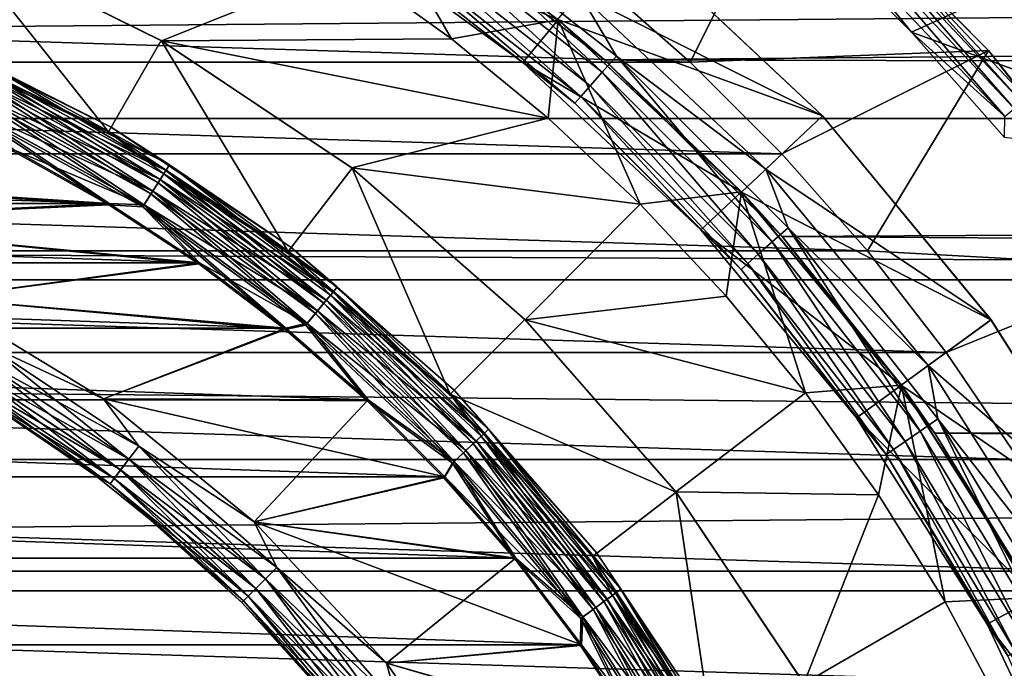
# Model space of a CAD drawing. Header units: metres. Extents: x -150 to 310, y -128 to 84.
# Tile 185 of 256: x 3.31 to 7.74, y 4.02 to 6.93. Entities that reach past the tile are written whole.
import ezdxf

# ---------------------------------------------------------------- set-up
doc = ezdxf.new("R2010")
doc.units = ezdxf.units.M
doc.layers.add('solid_26009703_SW0001', color=7, linetype='CONTINUOUS')
doc.layers.add('solid_26009703_SW0001_01', color=7, linetype='CONTINUOUS')

msp = doc.modelspace()

# ---------------------------------------------------------------- linework, layer by layer
at = {"layer": 'solid_26009703_SW0001'}
for points in [[(97.199997, 7.525727, 19.605188), (-128, 6.490467, 19.971094), (-128, 8.539556, 19.185148)], [(127.5, 7.988021, 21.568298), (-127.5, 7.988021, 21.568298), (-127.5, 5.765008, 22.265774)], [(127.5, 5.765008, 22.265774), (127.5, 7.988021, 21.568298), (-127.5, 5.765008, 22.265774)], [(6.796928, 7.672305, -39), (6.330867, 6.743416, -40), (5.895212, 7.127974, -40)], [(7.672305, 6.796928, -39), (6.330867, 6.743416, -40), (6.796928, 7.672305, -39)], [(6.796928, 7.672305, -39), (6.797007, 7.672235, -28.200001), (7.672235, 6.797008, -28.200001)], [(7.672305, 6.796928, -39), (6.796928, 7.672305, -39), (7.672235, 6.797008, -28.200001)], [(7.027299, 7.448502, -28.138376), (7.672235, 6.797008, -28.200001), (6.797007, 7.672235, -28.200001)], [(4.688485, 7.387869, -26.700001), (4.822441, 7.598951, -26.555662), (5.736816, 6.934619, -26.555662)], [(4.822441, 7.598951, -21.711325), (4.797326, 7.177982, -21.5), (5.256823, 6.849125, -21.5)], [(5.736816, 6.934619, -21.711325), (5.056356, 7.445352, -19.635853), (4.822441, 7.598951, -21.711325)], [(5.736816, 6.934619, -26.555662), (4.822441, 7.598951, -26.555662), (5.735371, 6.935026, -27)], [(5.736816, 6.934619, -21.711325), (4.822441, 7.598951, -21.711325), (5.256823, 6.849125, -21.5)], [(97.199997, 7.525727, 19.605188), (97.199997, 6.489357, 19.972187), (-128, 6.490467, 19.971094)], [(5.736816, 6.934619, -21.711325), (5.944192, 6.754749, -19.883997), (5.056356, 7.445352, -19.635853)], [(5.138982, 7.445101, -27.98637), (5.084128, 7.365631, -27.946358), (5.934888, 6.699103, -27.946358)], [(5.998921, 6.771382, -27.98637), (5.831882, 7.050589, -28), (5.138982, 7.445101, -27.98637)], [(5.998921, 6.771382, -27.98637), (5.138982, 7.445101, -27.98637), (5.934888, 6.699103, -27.946358)], [(7.027299, 7.448502, -28.138376), (7.007815, 7.42785, -28.082544), (7.822752, 6.564068, -28.082544)], [(7.844501, 6.582318, -28.138376), (7.672235, 6.797008, -28.200001), (7.027299, 7.448502, -28.138376)], [(7.844501, 6.582318, -28.138376), (7.027299, 7.448502, -28.138376), (7.822752, 6.564068, -28.082544)], [(7.007815, 7.42785, -28.082544), (6.977436, 7.39565, -28.038233), (7.788839, 6.535613, -28.038233)], [(7.822752, 6.564068, -28.082544), (7.007815, 7.42785, -28.082544), (7.788839, 6.535613, -28.038233)], [(5.57746, 6.741991, -26.700001), (5.577459, 6.741992, -27.6), (4.688484, 7.38787, -27.6)], [(4.978248, 7.212237, -27.703123), (4.688484, 7.38787, -27.6), (5.577459, 6.741992, -27.6)], [(4.688485, 7.387869, -26.700001), (5.57746, 6.741991, -26.700001), (4.688484, 7.38787, -27.6)], [(4.688485, 7.387869, -26.700001), (5.736816, 6.934619, -26.555662), (5.57746, 6.741991, -26.700001)], [(5.084128, 7.365631, -27.946358), (5.037035, 7.297406, -27.882694), (5.879915, 6.637052, -27.882694)], [(5.934888, 6.699103, -27.946358), (5.084128, 7.365631, -27.946358), (5.879915, 6.637052, -27.882694)], [(6.977436, 7.39565, -28.038233), (6.93914, 7.355059, -28.009789), (7.746091, 6.499742, -28.009789)], [(7.788839, 6.535613, -28.038233), (6.977436, 7.39565, -28.038233), (7.746091, 6.499742, -28.009789)], [(6.053515, 7.320708, -27), (6.92587, 6.502292, -27), (5.735371, 6.935026, -27)], [(5.831882, 7.050589, -28), (6.925648, 6.502026, -28), (6.054645, 7.320543, -28)], [(6.054645, 7.320543, -28), (6.92587, 6.502292, -27), (6.053515, 7.320708, -27)], [(6.054645, 7.320543, -28), (6.925648, 6.502026, -28), (6.92587, 6.502292, -27)], [(6.93914, 7.355059, -28.009789), (6.878458, 7.326606, -28), (7.326606, 6.878458, -28)], [(7.326606, 6.878458, -28), (6.878458, 7.326606, -28), (8.234687, 7.292648, -28)], [(7.746091, 6.499742, -28.009789), (6.93914, 7.355059, -28.009789), (7.326606, 6.878458, -28)], [(2.84177, 6.860626, -18.697393), (3.71295, 6.431007, -18.697393), (3.023264, 7.298621, -20)], [(3.02181, 7.299097, -21.5), (3.950992, 6.840456, -21.5), (4.797326, 7.177982, -21.5)], [(3.950042, 6.841576, -20), (3.950992, 6.840456, -21.5), (3.02181, 7.299097, -21.5)], [(3.023264, 7.298621, -20), (3.950042, 6.841576, -20), (3.02181, 7.299097, -21.5)], [(3.71295, 6.431007, -18.697393), (3.950042, 6.841576, -20), (3.023264, 7.298621, -20)], [(5.037035, 7.297406, -27.882694), (5.00092, 7.245083, -27.799728), (5.837756, 6.589464, -27.799728)], [(5.879915, 6.637052, -27.882694), (5.037035, 7.297406, -27.882694), (5.837756, 6.589464, -27.799728)], [(7.326606, 6.878458, -28), (8.234687, 7.292648, -28), (9.051463, 6.249849, -28)], [(5.00092, 7.245083, -27.799728), (4.978248, 7.212237, -27.703123), (5.81129, 6.55959, -27.703123)], [(5.837756, 6.589464, -27.799728), (5.00092, 7.245083, -27.799728), (5.81129, 6.55959, -27.703123)], [(5.81129, 6.55959, -27.703123), (4.978248, 7.212237, -27.703123), (5.577459, 6.741992, -27.6)], [(3.950992, 6.840456, -21.5), (5.256823, 6.849125, -21.5), (4.797326, 7.177982, -21.5)], [(-6.330867, 6.743416, -40), (-5.895212, 7.127974, -40), (6.330867, 6.743416, -40)], [(-5.895212, 7.127974, -40), (5.895212, 7.127974, -40), (6.330867, 6.743416, -40)], [(5.831882, 7.050589, -28), (6.670804, 6.262145, -28), (6.925648, 6.502026, -28)], [(5.998921, 6.771382, -27.98637), (6.670804, 6.262145, -28), (5.831882, 7.050589, -28)], [(5.736816, 6.934619, -21.711325), (5.256823, 6.849125, -21.5), (5.69145, 6.492233, -21.5)], [(5.57746, 6.741991, -26.700001), (5.736816, 6.934619, -26.555662), (6.560718, 6.160924, -26.555662)], [(5.736816, 6.934619, -21.711325), (5.69145, 6.492233, -21.5), (6.104781, 6.104781, -21.5)], [(5.736816, 6.934619, -26.555662), (5.735371, 6.935026, -27), (6.561789, 6.159597, -27)], [(6.92587, 6.502292, -27), (6.561789, 6.159597, -27), (5.735371, 6.935026, -27)], [(6.560718, 6.160924, -21.711325), (5.944192, 6.754749, -19.883997), (5.736816, 6.934619, -21.711325)], [(6.560718, 6.160924, -26.555662), (5.736816, 6.934619, -26.555662), (6.561789, 6.159597, -27)], [(6.560718, 6.160924, -21.711325), (5.736816, 6.934619, -21.711325), (6.104781, 6.104781, -21.5)], [(2.850993, 6.882902, -16), (2.850993, 6.882902, -15.8), (3.725, 6.451889, -15.8)], [(3.167738, 6.731786, -15.722658), (3.725, 6.451889, -15.8), (2.850993, 6.882902, -15.8)], [(3.725, 6.451889, -16), (2.850993, 6.882902, -16), (3.725, 6.451889, -15.8)], [(3.167703, 6.731712, -16.077646), (2.850993, 6.882902, -16), (3.725, 6.451889, -16)], [(7.744364, 6.405177, -28), (7.326606, 6.878458, -28), (9.051463, 6.249849, -28)], [(7.746091, 6.499742, -28.009789), (7.326606, 6.878458, -28), (7.744364, 6.405177, -28)], [(3.147708, 6.68922, -18.632425), (3.71295, 6.431007, -18.697393), (2.84177, 6.860626, -18.697393)], [(3.71295, 6.431007, -18.697393), (4.520601, 5.891351, -18.697393), (3.950042, 6.841576, -20)], [(3.950042, 6.841576, -20), (4.809212, 6.267494, -20), (3.950992, 6.840456, -21.5)], [(4.520601, 5.891351, -18.697393), (4.809212, 6.267494, -20), (3.950042, 6.841576, -20)], [(3.950992, 6.840456, -21.5), (5.69145, 6.492233, -21.5), (5.256823, 6.849125, -21.5)], [(3.950992, 6.840456, -21.5), (4.807626, 6.268372, -21.5), (5.69145, 6.492233, -21.5)], [(4.809212, 6.267494, -20), (4.807626, 6.268372, -21.5), (3.950992, 6.840456, -21.5)], [(7.672305, 6.796928, -39), (6.743416, 6.330867, -40), (6.330867, 6.743416, -40)], [(7.672305, 6.796928, -39), (7.127974, 5.895212, -40), (6.743416, 6.330867, -40)], [(8.435632, 5.822596, -39), (7.127974, 5.895212, -40), (7.672305, 6.796928, -39)], [(7.672305, 6.796928, -39), (7.672235, 6.797008, -28.200001), (8.435584, 5.822665, -28.200001)], [(7.844501, 6.582318, -28.138376), (8.435584, 5.822665, -28.200001), (7.672235, 6.797008, -28.200001)], [(8.435632, 5.822596, -39), (7.672305, 6.796928, -39), (8.435584, 5.822665, -28.200001)], [(-6.743416, 6.330867, -40), (-6.330867, 6.743416, -40), (6.743416, 6.330867, -40)], [(-6.330867, 6.743416, -40), (6.330867, 6.743416, -40), (6.743416, 6.330867, -40)], [(6.378476, 5.989787, -26.700001), (6.378475, 5.989788, -27.6), (5.577459, 6.741992, -27.6)], [(5.81129, 6.55959, -27.703123), (5.577459, 6.741992, -27.6), (6.378475, 5.989788, -27.6)], [(5.57746, 6.741991, -26.700001), (6.378476, 5.989787, -26.700001), (5.577459, 6.741992, -27.6)], [(5.57746, 6.741991, -26.700001), (6.560718, 6.160924, -26.555662), (6.378476, 5.989787, -26.700001)], [(5.998921, 6.771382, -27.98637), (5.934888, 6.699103, -27.946358), (6.699103, 5.934888, -27.946358)], [(6.560718, 6.160924, -21.711325), (6.744695, 5.958951, -20.136805), (5.944192, 6.754749, -19.883997)], [(6.771382, 5.998921, -27.98637), (6.670804, 6.262145, -28), (5.998921, 6.771382, -27.98637)], [(6.771382, 5.998921, -27.98637), (5.998921, 6.771382, -27.98637), (6.699103, 5.934888, -27.946358)], [(3.134596, 6.661355, -16.212242), (3.154926, 6.704559, -16.150068), (3.970352, 6.256274, -16.150068)], [(3.154993, 6.704701, -15.650204), (3.134691, 6.661557, -15.587979), (3.944887, 6.216147, -15.587979)], [(3.154926, 6.704559, -16.150068), (3.167703, 6.731712, -16.077646), (3.986432, 6.281612, -16.077646)], [(3.970352, 6.256274, -16.150068), (3.154926, 6.704559, -16.150068), (3.986432, 6.281612, -16.077646)], [(3.167738, 6.731786, -15.722658), (3.154993, 6.704701, -15.650204), (3.970437, 6.256407, -15.650204)], [(3.970437, 6.256407, -15.650204), (3.154993, 6.704701, -15.650204), (3.944887, 6.216147, -15.587979)], [(3.986432, 6.281612, -16.077646), (3.167703, 6.731712, -16.077646), (3.725, 6.451889, -16)], [(3.986476, 6.281681, -15.722658), (3.725, 6.451889, -15.8), (3.167738, 6.731786, -15.722658)], [(3.986476, 6.281681, -15.722658), (3.167738, 6.731786, -15.722658), (3.970437, 6.256407, -15.650204)], [(5.934888, 6.699103, -27.946358), (5.879915, 6.637052, -27.882694), (6.637052, 5.879915, -27.882694)], [(6.699103, 5.934888, -27.946358), (5.934888, 6.699103, -27.946358), (6.637052, 5.879915, -27.882694)], [(3.108102, 6.605053, -16.259926), (3.134596, 6.661355, -16.212242), (3.944768, 6.21596, -16.212242)], [(3.134691, 6.661557, -15.587979), (3.108218, 6.605299, -15.540232), (3.911572, 6.163651, -15.540232)], [(3.147708, 6.68922, -18.632425), (3.127277, 6.645802, -18.577154), (3.935557, 6.201446, -18.577154)], [(3.944768, 6.21596, -16.212242), (3.134596, 6.661355, -16.212242), (3.970352, 6.256274, -16.150068)], [(3.944887, 6.216147, -15.587979), (3.134691, 6.661557, -15.587979), (3.911572, 6.163651, -15.540232)], [(3.961269, 6.241961, -18.632425), (3.71295, 6.431007, -18.697393), (3.147708, 6.68922, -18.632425)], [(3.961269, 6.241961, -18.632425), (3.147708, 6.68922, -18.632425), (3.935557, 6.201446, -18.577154)], [(3.077253, 6.539495, -16.28986), (3.108102, 6.605053, -16.259926), (3.911426, 6.163422, -16.259926)], [(3.108218, 6.605299, -15.540232), (3.077382, 6.539769, -15.510222), (3.872766, 6.102503, -15.510222)], [(3.127277, 6.645802, -18.577154), (3.101755, 6.591564, -18.535151), (3.903439, 6.150835, -18.535151)], [(3.911426, 6.163422, -16.259926), (3.108102, 6.605053, -16.259926), (3.944768, 6.21596, -16.212242)], [(3.911572, 6.163651, -15.540232), (3.108218, 6.605299, -15.540232), (3.872766, 6.102503, -15.510222)], [(3.935557, 6.201446, -18.577154), (3.127277, 6.645802, -18.577154), (3.903439, 6.150835, -18.535151)], [(5.879915, 6.637052, -27.882694), (5.837756, 6.589464, -27.799728), (6.589464, 5.837756, -27.799728)], [(6.637052, 5.879915, -27.882694), (5.879915, 6.637052, -27.882694), (6.589464, 5.837756, -27.799728)], [(3.101755, 6.591564, -18.535151), (3.072661, 6.529738, -18.508911), (3.866826, 6.093142, -18.508911)], [(3.903439, 6.150835, -18.535151), (3.101755, 6.591564, -18.535151), (3.866826, 6.093142, -18.508911)], [(5.837756, 6.589464, -27.799728), (5.81129, 6.55959, -27.703123), (6.55959, 5.81129, -27.703123)], [(6.55959, 5.81129, -27.703123), (5.81129, 6.55959, -27.703123), (6.378475, 5.989788, -27.6)], [(6.589464, 5.837756, -27.799728), (5.837756, 6.589464, -27.799728), (6.55959, 5.81129, -27.703123)], [(3.072661, 6.529738, -18.508911), (3.286602, 6.342445, -18.5), (3.713499, 6.10263, -18.5)], [(3.866826, 6.093142, -18.508911), (3.072661, 6.529738, -18.508911), (3.713499, 6.10263, -18.5)], [(3.872604, 6.102247, -16.28986), (3.289032, 6.347963, -16.299999), (3.077253, 6.539495, -16.28986)], [(3.872604, 6.102247, -16.28986), (3.077253, 6.539495, -16.28986), (3.911426, 6.163422, -16.259926)], [(3.077382, 6.539769, -15.510222), (3.289033, 6.347962, -15.5), (3.716258, 6.107996, -15.5)], [(3.872766, 6.102503, -15.510222), (3.077382, 6.539769, -15.510222), (3.716258, 6.107996, -15.5)], [(97.199997, 4.366146, 20.5411), (-128, 4.364604, 20.541378), (-128, 6.490467, 19.971094)], [(97.199997, 5.4352, 20.284443), (97.199997, 4.366146, 20.5411), (-128, 6.490467, 19.971094)], [(97.199997, 6.489357, 19.972187), (97.199997, 5.4352, 20.284443), (-128, 6.490467, 19.971094)], [(4.807626, 6.268372, -21.5), (6.104781, 6.104781, -21.5), (5.69145, 6.492233, -21.5)], [(6.92587, 6.502292, -27), (7.684062, 5.584976, -27), (6.561789, 6.159597, -27)], [(6.670804, 6.262145, -28), (7.684464, 5.585217, -28), (6.925648, 6.502026, -28)], [(6.925648, 6.502026, -28), (7.684062, 5.584976, -27), (6.92587, 6.502292, -27)], [(6.925648, 6.502026, -28), (7.684464, 5.585217, -28), (7.684062, 5.584976, -27)], [(3.961269, 6.241961, -18.632425), (4.520601, 5.891351, -18.697393), (3.71295, 6.431007, -18.697393)], [(3.725, 6.451889, -16), (3.725, 6.451889, -15.8), (4.535273, 5.910482, -15.8)], [(3.986476, 6.281681, -15.722658), (4.535273, 5.910482, -15.8), (3.725, 6.451889, -15.8)], [(4.535273, 5.910482, -16), (3.725, 6.451889, -16), (4.535273, 5.910482, -15.8)], [(3.986432, 6.281612, -16.077646), (3.725, 6.451889, -16), (4.535273, 5.910482, -16)], [(3.716258, 6.107996, -15.5), (-3.289079, 6.347939, -15.5), (-3.716302, 6.107968, -15.5)], [(3.716258, 6.107996, -15.5), (3.289033, 6.347962, -15.5), (-3.289079, 6.347939, -15.5)], [(1.301031, 6.265936, -18.5), (3.713499, 6.10263, -18.5), (3.286602, 6.342445, -18.5)], [(1.301037, 6.265934, -16.299999), (3.289032, 6.347963, -16.299999), (3.716258, 6.107996, -16.299999)], [(3.872604, 6.102247, -16.28986), (3.716258, 6.107996, -16.299999), (3.289032, 6.347963, -16.299999)], [(-7.127974, 5.895212, -40), (-6.743416, 6.330867, -40), (7.127974, 5.895212, -40)], [(-6.743416, 6.330867, -40), (6.743416, 6.330867, -40), (7.127974, 5.895212, -40)], [(1.301031, 6.265936, -18.5), (2.144195, 6.030073, -18.5), (3.713499, 6.10263, -18.5)], [(2.144199, 6.030072, -16.299999), (1.301037, 6.265934, -16.299999), (3.716258, 6.107996, -16.299999)], [(3.944768, 6.21596, -16.212242), (3.970352, 6.256274, -16.150068), (4.723164, 5.709325, -16.150068)], [(3.970437, 6.256407, -15.650204), (3.944887, 6.216147, -15.587979), (4.69287, 5.672706, -15.587979)], [(3.970352, 6.256274, -16.150068), (3.986432, 6.281612, -16.077646), (4.742293, 5.732447, -16.077646)], [(4.723164, 5.709325, -16.150068), (3.970352, 6.256274, -16.150068), (4.742293, 5.732447, -16.077646)], [(3.986476, 6.281681, -15.722658), (3.970437, 6.256407, -15.650204), (4.723264, 5.709445, -15.650204)], [(4.723264, 5.709445, -15.650204), (3.970437, 6.256407, -15.650204), (4.69287, 5.672706, -15.587979)], [(4.742293, 5.732447, -16.077646), (3.986432, 6.281612, -16.077646), (4.535273, 5.910482, -16)], [(4.742344, 5.73251, -15.722658), (4.535273, 5.910482, -15.8), (3.986476, 6.281681, -15.722658)], [(4.742344, 5.73251, -15.722658), (3.986476, 6.281681, -15.722658), (4.723264, 5.709445, -15.650204)], [(4.520601, 5.891351, -18.697393), (5.250903, 5.250892, -18.697393), (4.809212, 6.267494, -20)], [(4.807626, 6.268372, -21.5), (5.587072, 5.584726, -21.5), (6.104781, 6.104781, -21.5)], [(5.58608, 5.586207, -20), (5.587072, 5.584726, -21.5), (4.807626, 6.268372, -21.5)], [(4.809212, 6.267494, -20), (5.58608, 5.586207, -20), (4.807626, 6.268372, -21.5)], [(5.250903, 5.250892, -18.697393), (5.58608, 5.586207, -20), (4.809212, 6.267494, -20)], [(6.670804, 6.262145, -28), (7.401657, 5.379026, -28), (7.684464, 5.585217, -28)], [(6.771382, 5.998921, -27.98637), (7.401657, 5.379026, -28), (6.670804, 6.262145, -28)], [(3.911426, 6.163422, -16.259926), (3.944768, 6.21596, -16.212242), (4.692729, 5.672534, -16.212242)], [(3.944887, 6.216147, -15.587979), (3.911572, 6.163651, -15.540232), (4.653238, 5.624799, -15.540232)], [(3.961269, 6.241961, -18.632425), (3.935557, 6.201446, -18.577154), (4.681771, 5.659289, -18.577154)], [(4.692729, 5.672534, -16.212242), (3.944768, 6.21596, -16.212242), (4.723164, 5.709325, -16.150068)], [(4.69287, 5.672706, -15.587979), (3.944887, 6.216147, -15.587979), (4.653238, 5.624799, -15.540232)], [(4.712358, 5.696263, -18.632425), (4.520601, 5.891351, -18.697393), (3.961269, 6.241961, -18.632425)], [(4.712358, 5.696263, -18.632425), (3.961269, 6.241961, -18.632425), (4.681771, 5.659289, -18.577154)], [(3.872604, 6.102247, -16.28986), (3.911426, 6.163422, -16.259926), (4.653065, 5.624589, -16.259926)], [(3.911572, 6.163651, -15.540232), (3.872766, 6.102503, -15.510222), (4.607075, 5.568997, -15.510222)], [(3.935557, 6.201446, -18.577154), (3.903439, 6.150835, -18.535151), (4.643563, 5.613103, -18.535151)], [(4.653065, 5.624589, -16.259926), (3.911426, 6.163422, -16.259926), (4.692729, 5.672534, -16.212242)], [(4.653238, 5.624799, -15.540232), (3.911572, 6.163651, -15.540232), (4.607075, 5.568997, -15.510222)], [(4.681771, 5.659289, -18.577154), (3.935557, 6.201446, -18.577154), (4.643563, 5.613103, -18.535151)], [(6.560718, 6.160924, -21.711325), (6.104781, 6.104781, -21.5), (6.492233, 5.69145, -21.5)], [(6.378476, 5.989787, -26.700001), (6.560718, 6.160924, -26.555662), (7.281153, 5.290067, -26.555662)], [(6.560718, 6.160924, -21.711325), (6.492233, 5.69145, -21.5), (6.849125, 5.256823, -21.5)], [(7.281153, 5.290067, -21.711325), (6.744695, 5.958951, -20.136805), (6.560718, 6.160924, -21.711325)], [(6.560718, 6.160924, -26.555662), (6.561789, 6.159597, -27), (7.280019, 5.290506, -27)], [(7.281153, 5.290067, -26.555662), (6.560718, 6.160924, -26.555662), (7.280019, 5.290506, -27)], [(7.281153, 5.290067, -21.711325), (6.560718, 6.160924, -21.711325), (6.849125, 5.256823, -21.5)], [(7.684062, 5.584976, -27), (7.280019, 5.290506, -27), (6.561789, 6.159597, -27)], [(3.903439, 6.150835, -18.535151), (3.866826, 6.093142, -18.508911), (4.600008, 5.560454, -18.508911)], [(4.643563, 5.613103, -18.535151), (3.903439, 6.150835, -18.535151), (4.600008, 5.560454, -18.508911)], [(4.122779, 5.841658, -15.5), (-3.716302, 6.107968, -15.5), (-4.122821, 5.841629, -15.5)], [(4.122779, 5.841658, -15.5), (3.716258, 6.107996, -15.5), (-3.716302, 6.107968, -15.5)], [(2.144195, 6.030073, -18.5), (4.119703, 5.836463, -18.5), (3.713499, 6.10263, -18.5)], [(2.144199, 6.030072, -16.299999), (3.716258, 6.107996, -16.299999), (4.122778, 5.841659, -16.299999)], [(3.866826, 6.093142, -18.508911), (3.713499, 6.10263, -18.5), (4.119703, 5.836463, -18.5)], [(3.872604, 6.102247, -16.28986), (4.122778, 5.841659, -16.299999), (3.716258, 6.107996, -16.299999)], [(3.872766, 6.102503, -15.510222), (3.716258, 6.107996, -15.5), (4.122779, 5.841658, -15.5)], [(3.866826, 6.093142, -18.508911), (4.119703, 5.836463, -18.5), (4.507681, 5.541753, -18.5)], [(4.600008, 5.560454, -18.508911), (3.866826, 6.093142, -18.508911), (4.507681, 5.541753, -18.5)], [(4.606881, 5.568763, -16.28986), (4.122778, 5.841659, -16.299999), (3.872604, 6.102247, -16.28986)], [(4.606881, 5.568763, -16.28986), (3.872604, 6.102247, -16.28986), (4.653065, 5.624589, -16.259926)], [(3.872766, 6.102503, -15.510222), (4.122779, 5.841658, -15.5), (4.511063, 5.546758, -15.5)], [(4.607075, 5.568997, -15.510222), (3.872766, 6.102503, -15.510222), (4.511063, 5.546758, -15.5)], [(5.587072, 5.584726, -21.5), (6.492233, 5.69145, -21.5), (6.104781, 6.104781, -21.5)], [(2.144195, 6.030073, -18.5), (2.944144, 5.682033, -18.5), (4.119703, 5.836463, -18.5)], [(2.944147, 5.682031, -16.299999), (2.144199, 6.030072, -16.299999), (4.122778, 5.841659, -16.299999)], [(7.078899, 5.143121, -26.700001), (7.078898, 5.143122, -27.6), (6.378475, 5.989788, -27.6)], [(6.55959, 5.81129, -27.703123), (6.378475, 5.989788, -27.6), (7.078898, 5.143122, -27.6)], [(6.378476, 5.989787, -26.700001), (7.078899, 5.143121, -26.700001), (6.378475, 5.989788, -27.6)], [(6.378476, 5.989787, -26.700001), (7.281153, 5.290067, -26.555662), (7.078899, 5.143121, -26.700001)], [(6.771382, 5.998921, -27.98637), (6.699103, 5.934888, -27.946358), (7.365631, 5.084128, -27.946358)], [(7.445101, 5.138982, -27.98637), (7.401657, 5.379026, -28), (6.771382, 5.998921, -27.98637)], [(7.445101, 5.138982, -27.98637), (6.771382, 5.998921, -27.98637), (7.365631, 5.084128, -27.946358)], [(7.281153, 5.290067, -21.711325), (7.431311, 5.074435, -20.377686), (6.744695, 5.958951, -20.136805)], [(-7.482312, 5.43816, -40), (-7.127974, 5.895212, -40), (7.482312, 5.43816, -40)], [(-7.127974, 5.895212, -40), (7.127974, 5.895212, -40), (7.482312, 5.43816, -40)], [(4.535273, 5.910482, -16), (4.535273, 5.910482, -15.8), (5.267945, 5.267946, -15.8)], [(4.742344, 5.73251, -15.722658), (5.267945, 5.267946, -15.8), (4.535273, 5.910482, -15.8)], [(5.267945, 5.267946, -16), (4.535273, 5.910482, -16), (5.267945, 5.267946, -15.8)], [(4.742293, 5.732447, -16.077646), (4.535273, 5.910482, -16), (5.267945, 5.267946, -16)], [(6.699103, 5.934888, -27.946358), (6.637052, 5.879915, -27.882694), (7.297406, 5.037035, -27.882694)], [(7.365631, 5.084128, -27.946358), (6.699103, 5.934888, -27.946358), (7.297406, 5.037035, -27.882694)], [(8.435632, 5.822596, -39), (7.482312, 5.43816, -40), (7.127974, 5.895212, -40)], [(4.712358, 5.696263, -18.632425), (5.250903, 5.250892, -18.697393), (4.520601, 5.891351, -18.697393)], [(6.637052, 5.879915, -27.882694), (6.589464, 5.837756, -27.799728), (7.245083, 5.00092, -27.799728)], [(7.297406, 5.037035, -27.882694), (6.637052, 5.879915, -27.882694), (7.245083, 5.00092, -27.799728)], [(4.511063, 5.546758, -15.5), (-4.122821, 5.841629, -15.5), (-4.511104, 5.546726, -15.5)], [(4.511063, 5.546758, -15.5), (4.122779, 5.841658, -15.5), (-4.122821, 5.841629, -15.5)], [(2.944144, 5.682033, -18.5), (4.507681, 5.541753, -18.5), (4.119703, 5.836463, -18.5)], [(2.944147, 5.682031, -16.299999), (4.122778, 5.841659, -16.299999), (4.511063, 5.546758, -16.299999)], [(4.606881, 5.568763, -16.28986), (4.511063, 5.546758, -16.299999), (4.122778, 5.841659, -16.299999)], [(6.589464, 5.837756, -27.799728), (6.55959, 5.81129, -27.703123), (7.212237, 4.978248, -27.703123)], [(7.212237, 4.978248, -27.703123), (6.55959, 5.81129, -27.703123), (7.078898, 5.143122, -27.6)], [(7.245083, 5.00092, -27.799728), (6.589464, 5.837756, -27.799728), (7.212237, 4.978248, -27.703123)], [(8.435632, 5.822596, -39), (7.809503, 4.956254, -40), (7.482312, 5.43816, -40)], [(127.5, 5.765008, 22.265774), (-127.5, 5.765008, 22.265774), (-127.5, 3.482839, 22.734772)], [(127.5, 3.482839, 22.734772), (127.5, 5.765008, 22.265774), (-127.5, 3.482839, 22.734772)], [(4.723164, 5.709325, -16.150068), (4.742293, 5.732447, -16.077646), (5.423365, 5.092878, -16.077646)], [(4.742344, 5.73251, -15.722658), (4.723264, 5.709445, -15.650204), (5.401603, 5.072443, -15.650204)], [(5.423365, 5.092878, -16.077646), (4.742293, 5.732447, -16.077646), (5.267945, 5.267946, -16)], [(5.423424, 5.092934, -15.722658), (5.267945, 5.267946, -15.8), (4.742344, 5.73251, -15.722658)], [(5.423424, 5.092934, -15.722658), (4.742344, 5.73251, -15.722658), (5.401603, 5.072443, -15.650204)], [(2.944144, 5.682033, -18.5), (3.690444, 5.228808, -18.5), (4.507681, 5.541753, -18.5)], [(3.161177, 5.475319, -18.489779), (3.690444, 5.228808, -18.5), (2.944144, 5.682033, -18.5)], [(3.690446, 5.228807, -16.299999), (2.944147, 5.682031, -16.299999), (4.511063, 5.546758, -16.299999)], [(3.161329, 5.475582, -16.310141), (2.944147, 5.682031, -16.299999), (3.690446, 5.228807, -16.299999)], [(4.653065, 5.624589, -16.259926), (4.692729, 5.672534, -16.212242), (5.366683, 5.03965, -16.212242)], [(4.69287, 5.672706, -15.587979), (4.653238, 5.624799, -15.540232), (5.32152, 4.997241, -15.540232)], [(4.712358, 5.696263, -18.632425), (4.681771, 5.659289, -18.577154), (5.354151, 5.027883, -18.577154)], [(4.692729, 5.672534, -16.212242), (4.723164, 5.709325, -16.150068), (5.401489, 5.072335, -16.150068)], [(5.366683, 5.03965, -16.212242), (4.692729, 5.672534, -16.212242), (5.401489, 5.072335, -16.150068)], [(4.723264, 5.709445, -15.650204), (4.69287, 5.672706, -15.587979), (5.366844, 5.039802, -15.587979)], [(5.366844, 5.039802, -15.587979), (4.69287, 5.672706, -15.587979), (5.32152, 4.997241, -15.540232)], [(5.389132, 5.060731, -18.632425), (5.250903, 5.250892, -18.697393), (4.712358, 5.696263, -18.632425)], [(5.389132, 5.060731, -18.632425), (4.712358, 5.696263, -18.632425), (5.354151, 5.027883, -18.577154)], [(5.401489, 5.072335, -16.150068), (4.723164, 5.709325, -16.150068), (5.423365, 5.092878, -16.077646)], [(5.401603, 5.072443, -15.650204), (4.723264, 5.709445, -15.650204), (5.366844, 5.039802, -15.587979)], [(5.587072, 5.584726, -21.5), (6.849125, 5.256823, -21.5), (6.492233, 5.69145, -21.5)], [(4.681771, 5.659289, -18.577154), (4.643563, 5.613103, -18.535151), (5.310455, 4.986849, -18.535151)], [(5.354151, 5.027883, -18.577154), (4.681771, 5.659289, -18.577154), (5.310455, 4.986849, -18.535151)], [(4.643563, 5.613103, -18.535151), (4.600008, 5.560454, -18.508911), (5.260645, 4.940074, -18.508911)], [(4.606881, 5.568763, -16.28986), (4.653065, 5.624589, -16.259926), (5.321322, 4.997054, -16.259926)], [(4.653238, 5.624799, -15.540232), (4.607075, 5.568997, -15.510222), (5.268727, 4.947664, -15.510222)], [(5.310455, 4.986849, -18.535151), (4.643563, 5.613103, -18.535151), (5.260645, 4.940074, -18.508911)], [(5.321322, 4.997054, -16.259926), (4.653065, 5.624589, -16.259926), (5.366683, 5.03965, -16.212242)], [(5.32152, 4.997241, -15.540232), (4.653238, 5.624799, -15.540232), (5.268727, 4.947664, -15.510222)], [(5.250903, 5.250892, -18.697393), (6.267459, 4.809257, -20), (5.58608, 5.586207, -20)], [(5.58608, 5.586207, -20), (6.267459, 4.809257, -20), (5.587072, 5.584726, -21.5)], [(5.587072, 5.584726, -21.5), (6.266131, 4.810263, -21.5), (6.849125, 5.256823, -21.5)], [(6.267459, 4.809257, -20), (6.266131, 4.810263, -21.5), (5.587072, 5.584726, -21.5)], [(7.684062, 5.584976, -27), (8.325209, 4.57599, -27), (7.280019, 5.290506, -27)], [(7.401657, 5.379026, -28), (8.325471, 4.575025, -28), (7.684464, 5.585217, -28)], [(7.684464, 5.585217, -28), (8.325209, 4.57599, -27), (7.684062, 5.584976, -27)], [(7.684464, 5.585217, -28), (8.325471, 4.575025, -28), (8.325209, 4.57599, -27)], [(4.880622, 5.224428, -15.5), (-4.511104, 5.546726, -15.5), (-4.880661, 5.224392, -15.5)], [(4.880622, 5.224428, -15.5), (4.511063, 5.546758, -15.5), (-4.511104, 5.546726, -15.5)], [(3.690444, 5.228808, -18.5), (4.876943, 5.21963, -18.5), (4.507681, 5.541753, -18.5)], [(3.690446, 5.228807, -16.299999), (4.511063, 5.546758, -16.299999), (4.880623, 5.224427, -16.299999)], [(4.600008, 5.560454, -18.508911), (4.507681, 5.541753, -18.5), (4.876943, 5.21963, -18.5)], [(4.607075, 5.568997, -15.510222), (4.511063, 5.546758, -15.5), (4.880622, 5.224428, -15.5)], [(4.606881, 5.568763, -16.28986), (4.880623, 5.224427, -16.299999), (4.511063, 5.546758, -16.299999)], [(5.260645, 4.940074, -18.508911), (4.600008, 5.560454, -18.508911), (4.876943, 5.21963, -18.5)], [(5.268506, 4.947456, -16.28986), (4.880623, 5.224427, -16.299999), (4.606881, 5.568763, -16.28986)], [(5.268506, 4.947456, -16.28986), (4.606881, 5.568763, -16.28986), (5.321322, 4.997054, -16.259926)], [(5.268727, 4.947664, -15.510222), (4.607075, 5.568997, -15.510222), (4.880622, 5.224428, -15.5)], [(3.161177, 5.475319, -18.489779), (3.124966, 5.4126, -18.459768), (3.804718, 4.958405, -18.459768)], [(3.125102, 5.412836, -16.340075), (3.161329, 5.475582, -16.310141), (3.84899, 5.016102, -16.310141)], [(3.848805, 5.015861, -18.489779), (3.690444, 5.228808, -18.5), (3.161177, 5.475319, -18.489779)], [(3.848805, 5.015861, -18.489779), (3.161177, 5.475319, -18.489779), (3.804718, 4.958405, -18.459768)], [(3.84899, 5.016102, -16.310141), (3.161329, 5.475582, -16.310141), (3.690446, 5.228807, -16.299999)], [(-7.809503, 4.956254, -40), (-7.482312, 5.43816, -40), (7.809503, 4.956254, -40)], [(-7.482312, 5.43816, -40), (7.482312, 5.43816, -40), (7.809503, 4.956254, -40)], [(3.124966, 5.4126, -18.459768), (3.093879, 5.358755, -18.412022), (3.766868, 4.909078, -18.412022)], [(3.09399, 5.358947, -16.387756), (3.125102, 5.412836, -16.340075), (3.804883, 4.95862, -16.340075)], [(3.804718, 4.958405, -18.459768), (3.124966, 5.4126, -18.459768), (3.766868, 4.909078, -18.412022)], [(3.804883, 4.95862, -16.340075), (3.125102, 5.412836, -16.340075), (3.84899, 5.016102, -16.310141)], [(7.401657, 5.379026, -28), (8.019025, 4.405958, -28), (8.325471, 4.575025, -28)], [(7.445101, 5.138982, -27.98637), (8.019025, 4.405958, -28), (7.401657, 5.379026, -28)], [(3.070037, 5.317461, -18.349796), (3.055071, 5.291537, -18.277342), (3.719618, 4.847501, -18.277342)], [(3.055111, 5.291608, -16.522354), (3.070116, 5.317596, -16.449932), (3.737936, 4.871373, -16.449932)], [(3.093879, 5.358755, -18.412022), (3.070037, 5.317461, -18.349796), (3.737841, 4.871249, -18.349796)], [(3.737841, 4.871249, -18.349796), (3.070037, 5.317461, -18.349796), (3.719618, 4.847501, -18.277342)], [(3.070116, 5.317596, -16.449932), (3.09399, 5.358947, -16.387756), (3.767003, 4.909254, -16.387756)], [(3.737936, 4.871373, -16.449932), (3.070116, 5.317596, -16.449932), (3.767003, 4.909254, -16.387756)], [(3.766868, 4.909078, -18.412022), (3.093879, 5.358755, -18.412022), (3.737841, 4.871249, -18.349796)], [(3.767003, 4.909254, -16.387756), (3.09399, 5.358947, -16.387756), (3.804883, 4.95862, -16.340075)], [(3.055071, 5.291537, -18.277342), (3.297909, 5.131647, -18.200001), (3.655594, 4.883302, -18.200001)], [(3.719618, 4.847501, -18.277342), (3.055071, 5.291537, -18.277342), (3.655594, 4.883302, -18.200001)], [(3.719668, 4.847565, -16.522354), (3.297909, 5.131647, -16.6), (3.055111, 5.291608, -16.522354)], [(3.719668, 4.847565, -16.522354), (3.055111, 5.291608, -16.522354), (3.737936, 4.871373, -16.449932)], [(7.281153, 5.290067, -21.711325), (6.849125, 5.256823, -21.5), (7.177982, 4.797326, -21.5)], [(7.078899, 5.143121, -26.700001), (7.281153, 5.290067, -26.555662), (7.88676, 4.335783, -26.555662)], [(7.281153, 5.290067, -21.711325), (7.177982, 4.797326, -21.5), (7.477497, 4.315738, -21.5)], [(7.281153, 5.290067, -26.555662), (7.280019, 5.290506, -27), (7.887336, 4.334607, -27)], [(8.325209, 4.57599, -27), (7.887336, 4.334607, -27), (7.280019, 5.290506, -27)], [(7.88676, 4.335783, -21.711325), (7.431311, 5.074435, -20.377686), (7.281153, 5.290067, -21.711325)], [(7.88676, 4.335783, -26.555662), (7.281153, 5.290067, -26.555662), (7.887336, 4.334607, -27)], [(7.88676, 4.335783, -21.711325), (7.281153, 5.290067, -21.711325), (7.477497, 4.315738, -21.5)], [(3.690444, 5.228808, -18.5), (4.368798, 4.67629, -18.5), (4.876943, 5.21963, -18.5)], [(3.848805, 5.015861, -18.489779), (4.368798, 4.67629, -18.5), (3.690444, 5.228808, -18.5)], [(3.690446, 5.228807, -16.299999), (4.880623, 5.224427, -16.299999), (5.226379, 4.879164, -16.299999)], [(4.368799, 4.676289, -16.299999), (3.690446, 5.228807, -16.299999), (5.226379, 4.879164, -16.299999)], [(3.84899, 5.016102, -16.310141), (3.690446, 5.228807, -16.299999), (4.368799, 4.676289, -16.299999)], [(5.250903, 5.250892, -18.697393), (5.89136, 4.520588, -18.697393), (6.267459, 4.809257, -20)], [(5.389132, 5.060731, -18.632425), (5.89136, 4.520588, -18.697393), (5.250903, 5.250892, -18.697393)], [(5.267945, 5.267946, -16), (5.267945, 5.267946, -15.8), (5.910482, 4.535273, -15.8)], [(5.423424, 5.092934, -15.722658), (5.910482, 4.535273, -15.8), (5.267945, 5.267946, -15.8)], [(5.910482, 4.535273, -16), (5.267945, 5.267946, -16), (5.910482, 4.535273, -15.8)], [(5.423365, 5.092878, -16.077646), (5.267945, 5.267946, -16), (5.910482, 4.535273, -16)], [(6.266131, 4.810263, -21.5), (7.177982, 4.797326, -21.5), (6.849125, 5.256823, -21.5)], [(5.226379, 4.879165, -15.5), (-4.880661, 5.224392, -15.5), (-5.226414, 4.879127, -15.5)], [(5.226379, 4.879165, -15.5), (4.880622, 5.224428, -15.5), (-4.880661, 5.224392, -15.5)], [(4.368798, 4.67629, -18.5), (5.222415, 4.874592, -18.5), (4.876943, 5.21963, -18.5)], [(5.260645, 4.940074, -18.508911), (4.876943, 5.21963, -18.5), (5.222415, 4.874592, -18.5)], [(5.268727, 4.947664, -15.510222), (4.880622, 5.224428, -15.5), (5.226379, 4.879165, -15.5)], [(5.268506, 4.947456, -16.28986), (5.226379, 4.879164, -16.299999), (4.880623, 5.224427, -16.299999)], [(7.667684, 4.215344, -26.700001), (7.667683, 4.215346, -27.6), (7.078898, 5.143122, -27.6)], [(7.212237, 4.978248, -27.703123), (7.078898, 5.143122, -27.6), (7.667683, 4.215346, -27.6)], [(7.078899, 5.143121, -26.700001), (7.667684, 4.215344, -26.700001), (7.078898, 5.143122, -27.6)], [(7.078899, 5.143121, -26.700001), (7.88676, 4.335783, -26.555662), (7.667684, 4.215344, -26.700001)], [(3.655594, 4.883302, -16.6), (3.655594, 4.883302, -18.200001), (3.297909, 5.131647, -18.200001)], [(3.297909, 5.131647, -16.6), (3.655594, 4.883302, -16.6), (3.297909, 5.131647, -18.200001)], [(3.719668, 4.847565, -16.522354), (3.655594, 4.883302, -16.6), (3.297909, 5.131647, -16.6)], [(7.445101, 5.138982, -27.98637), (7.365631, 5.084128, -27.946358), (7.924751, 4.15923, -27.946358)], [(8.010254, 4.204105, -27.98637), (8.019025, 4.405958, -28), (7.445101, 5.138982, -27.98637)], [(8.010254, 4.204105, -27.98637), (7.445101, 5.138982, -27.98637), (7.924751, 4.15923, -27.946358)], [(5.389132, 5.060731, -18.632425), (5.354151, 5.027883, -18.577154), (5.942093, 4.317183, -18.577154)], [(5.366683, 5.03965, -16.212242), (5.401489, 5.072335, -16.150068), (5.994628, 4.355352, -16.150068)], [(5.401603, 5.072443, -15.650204), (5.366844, 5.039802, -15.587979), (5.95618, 4.327418, -15.587979)], [(5.980914, 4.345388, -18.632425), (5.89136, 4.520588, -18.697393), (5.389132, 5.060731, -18.632425)], [(5.980914, 4.345388, -18.632425), (5.389132, 5.060731, -18.632425), (5.942093, 4.317183, -18.577154)], [(5.401489, 5.072335, -16.150068), (5.423365, 5.092878, -16.077646), (6.018907, 4.372992, -16.077646)], [(5.994628, 4.355352, -16.150068), (5.401489, 5.072335, -16.150068), (6.018907, 4.372992, -16.077646)], [(5.423424, 5.092934, -15.722658), (5.401603, 5.072443, -15.650204), (5.994756, 4.355445, -15.650204)], [(5.994756, 4.355445, -15.650204), (5.401603, 5.072443, -15.650204), (5.95618, 4.327418, -15.587979)], [(6.018907, 4.372992, -16.077646), (5.423365, 5.092878, -16.077646), (5.910482, 4.535273, -16)], [(6.018972, 4.373039, -15.722658), (5.910482, 4.535273, -15.8), (5.423424, 5.092934, -15.722658)], [(6.018972, 4.373039, -15.722658), (5.423424, 5.092934, -15.722658), (5.994756, 4.355445, -15.650204)], [(7.365631, 5.084128, -27.946358), (7.297406, 5.037035, -27.882694), (7.851347, 4.120705, -27.882694)], [(7.924751, 4.15923, -27.946358), (7.365631, 5.084128, -27.946358), (7.851347, 4.120705, -27.882694)], [(7.88676, 4.335783, -21.711325), (8.000834, 4.121488, -20.591585), (7.431311, 5.074435, -20.377686)], [(3.848805, 5.015861, -18.489779), (3.804718, 4.958405, -18.459768), (4.419369, 4.419369, -18.459768)], [(3.804883, 4.95862, -16.340075), (3.84899, 5.016102, -16.310141), (4.470794, 4.470794, -16.310141)], [(4.47058, 4.47058, -18.489779), (4.368798, 4.67629, -18.5), (3.848805, 5.015861, -18.489779)], [(4.47058, 4.47058, -18.489779), (3.848805, 5.015861, -18.489779), (4.419369, 4.419369, -18.459768)], [(4.470794, 4.470794, -16.310141), (3.84899, 5.016102, -16.310141), (4.368799, 4.676289, -16.299999)], [(5.354151, 5.027883, -18.577154), (5.310455, 4.986849, -18.535151), (5.893599, 4.28195, -18.535151)], [(5.321322, 4.997054, -16.259926), (5.366683, 5.03965, -16.212242), (5.956, 4.327287, -16.212242)], [(5.366844, 5.039802, -15.587979), (5.32152, 4.997241, -15.540232), (5.905879, 4.290872, -15.540232)], [(5.942093, 4.317183, -18.577154), (5.354151, 5.027883, -18.577154), (5.893599, 4.28195, -18.535151)], [(5.956, 4.327287, -16.212242), (5.366683, 5.03965, -16.212242), (5.994628, 4.355352, -16.150068)], [(5.95618, 4.327418, -15.587979), (5.366844, 5.039802, -15.587979), (5.905879, 4.290872, -15.540232)], [(7.297406, 5.037035, -27.882694), (7.245083, 5.00092, -27.799728), (7.795053, 4.091159, -27.799728)], [(7.851347, 4.120705, -27.882694), (7.297406, 5.037035, -27.882694), (7.795053, 4.091159, -27.799728)], [(5.310455, 4.986849, -18.535151), (5.260645, 4.940074, -18.508911), (5.838319, 4.241787, -18.508911)], [(5.268506, 4.947456, -16.28986), (5.321322, 4.997054, -16.259926), (5.905659, 4.290712, -16.259926)], [(5.32152, 4.997241, -15.540232), (5.268727, 4.947664, -15.510222), (5.847288, 4.248303, -15.510222)], [(5.893599, 4.28195, -18.535151), (5.310455, 4.986849, -18.535151), (5.838319, 4.241787, -18.508911)], [(5.905659, 4.290712, -16.259926), (5.321322, 4.997054, -16.259926), (5.956, 4.327287, -16.212242)], [(5.905879, 4.290872, -15.540232), (5.32152, 4.997241, -15.540232), (5.847288, 4.248303, -15.510222)], [(7.245083, 5.00092, -27.799728), (7.212237, 4.978248, -27.703123), (7.759713, 4.072611, -27.703123)], [(7.759713, 4.072611, -27.703123), (7.212237, 4.978248, -27.703123), (7.667683, 4.215346, -27.6)], [(7.795053, 4.091159, -27.799728), (7.245083, 5.00092, -27.799728), (7.759713, 4.072611, -27.703123)], [(-8.106349, 4.454712, -40), (-7.809503, 4.956254, -40), (8.106349, 4.454712, -40)], [(-7.809503, 4.956254, -40), (7.809503, 4.956254, -40), (8.106349, 4.454712, -40)], [(3.804718, 4.958405, -18.459768), (3.766868, 4.909078, -18.412022), (4.375405, 4.375405, -18.412022)], [(3.767003, 4.909254, -16.387756), (3.804883, 4.95862, -16.340075), (4.419562, 4.419562, -16.340075)], [(4.419369, 4.419369, -18.459768), (3.804718, 4.958405, -18.459768), (4.375405, 4.375405, -18.412022)], [(4.419562, 4.419562, -16.340075), (3.804883, 4.95862, -16.340075), (4.470794, 4.470794, -16.310141)], [(5.260645, 4.940074, -18.508911), (5.222415, 4.874592, -18.5), (5.541065, 4.508925, -18.5)], [(5.268727, 4.947664, -15.510222), (5.226379, 4.879165, -15.5), (5.545297, 4.513259, -15.5)], [(5.847043, 4.248125, -16.28986), (5.226379, 4.879164, -16.299999), (5.268506, 4.947456, -16.28986)], [(5.838319, 4.241787, -18.508911), (5.260645, 4.940074, -18.508911), (5.541065, 4.508925, -18.5)], [(5.847043, 4.248125, -16.28986), (5.268506, 4.947456, -16.28986), (5.905659, 4.290712, -16.259926)], [(5.847288, 4.248303, -15.510222), (5.268727, 4.947664, -15.510222), (5.545297, 4.513259, -15.5)], [(5.545297, 4.513259, -15.5), (-5.226414, 4.879127, -15.5), (-5.54533, 4.513218, -15.5)], [(5.545297, 4.513259, -15.5), (5.226379, 4.879165, -15.5), (-5.226414, 4.879127, -15.5)], [(3.99465, 4.610073, -16.6), (3.99465, 4.610073, -18.200001), (3.655594, 4.883302, -18.200001)], [(3.719618, 4.847501, -18.277342), (3.655594, 4.883302, -18.200001), (3.99465, 4.610073, -18.200001)], [(3.655594, 4.883302, -16.6), (3.99465, 4.610073, -16.6), (3.655594, 4.883302, -18.200001)], [(3.719668, 4.847565, -16.522354), (3.99465, 4.610073, -16.6), (3.655594, 4.883302, -16.6)], [(3.766868, 4.909078, -18.412022), (3.737841, 4.871249, -18.349796), (4.341689, 4.341689, -18.349796)], [(3.737936, 4.871373, -16.449932), (3.767003, 4.909254, -16.387756), (4.375562, 4.375562, -16.387756)], [(4.375405, 4.375405, -18.412022), (3.766868, 4.909078, -18.412022), (4.341689, 4.341689, -18.349796)], [(4.375562, 4.375562, -16.387756), (3.767003, 4.909254, -16.387756), (4.419562, 4.419562, -16.340075)], [(4.368798, 4.67629, -18.5), (5.541065, 4.508925, -18.5), (5.222415, 4.874592, -18.5)], [(4.368799, 4.676289, -16.299999), (5.226379, 4.879164, -16.299999), (5.545298, 4.513258, -16.299999)], [(5.847043, 4.248125, -16.28986), (5.545298, 4.513258, -16.299999), (5.226379, 4.879164, -16.299999)], [(3.737841, 4.871249, -18.349796), (3.719618, 4.847501, -18.277342), (4.320522, 4.320522, -18.277342)], [(3.719618, 4.847501, -18.277342), (3.99465, 4.610073, -18.200001), (4.313351, 4.313352, -18.200001)], [(4.320522, 4.320522, -18.277342), (3.719618, 4.847501, -18.277342), (4.313351, 4.313352, -18.200001)], [(3.719668, 4.847565, -16.522354), (3.737936, 4.871373, -16.449932), (4.341799, 4.341799, -16.449932)], [(4.32058, 4.32058, -16.522354), (3.99465, 4.610073, -16.6), (3.719668, 4.847565, -16.522354)], [(4.32058, 4.32058, -16.522354), (3.719668, 4.847565, -16.522354), (4.341799, 4.341799, -16.449932)], [(4.341689, 4.341689, -18.349796), (3.737841, 4.871249, -18.349796), (4.320522, 4.320522, -18.277342)], [(4.341799, 4.341799, -16.449932), (3.737936, 4.871373, -16.449932), (4.375562, 4.375562, -16.387756)], [(5.89136, 4.520588, -18.697393), (6.431015, 3.712937, -18.697393), (6.267459, 4.809257, -20)], [(6.266131, 4.810263, -21.5), (6.842333, 3.948329, -21.5), (7.177982, 4.797326, -21.5)], [(6.841645, 3.949923, -20), (6.842333, 3.948329, -21.5), (6.266131, 4.810263, -21.5)], [(6.267459, 4.809257, -20), (6.841645, 3.949923, -20), (6.266131, 4.810263, -21.5)], [(6.431015, 3.712937, -18.697393), (6.841645, 3.949923, -20), (6.267459, 4.809257, -20)], [(6.842333, 3.948329, -21.5), (7.477497, 4.315738, -21.5), (7.177982, 4.797326, -21.5)], [(4.368798, 4.67629, -18.5), (4.963749, 4.039684, -18.5), (5.541065, 4.508925, -18.5)], [(4.47058, 4.47058, -18.489779), (4.963749, 4.039684, -18.5), (4.368798, 4.67629, -18.5)], [(4.368799, 4.676289, -16.299999), (5.545298, 4.513258, -16.299999), (5.840777, 4.123083, -16.299999)], [(4.963749, 4.039684, -16.299999), (4.368799, 4.676289, -16.299999), (5.840777, 4.123083, -16.299999)], [(4.470794, 4.470794, -16.310141), (4.368799, 4.676289, -16.299999), (4.963749, 4.039684, -16.299999)], [(4.313351, 4.313352, -16.6), (4.313351, 4.313352, -18.200001), (3.99465, 4.610073, -18.200001)], [(3.99465, 4.610073, -16.6), (4.313351, 4.313352, -16.6), (3.99465, 4.610073, -18.200001)], [(4.32058, 4.32058, -16.522354), (4.313351, 4.313352, -16.6), (3.99465, 4.610073, -16.6)], [(5.980914, 4.345388, -18.632425), (6.431015, 3.712937, -18.697393), (5.89136, 4.520588, -18.697393)], [(5.910482, 4.535273, -16), (5.910482, 4.535273, -15.8), (6.451889, 3.725001, -15.8)], [(6.018972, 4.373039, -15.722658), (6.451889, 3.725001, -15.8), (5.910482, 4.535273, -15.8)], [(6.451889, 3.725001, -16), (5.910482, 4.535273, -16), (6.451889, 3.725001, -15.8)], [(6.018907, 4.372992, -16.077646), (5.910482, 4.535273, -16), (6.451889, 3.725001, -16)], [(5.840776, 4.123085, -15.5), (-5.54533, 4.513218, -15.5), (-5.840806, 4.123042, -15.5)], [(5.840776, 4.123085, -15.5), (5.545297, 4.513259, -15.5), (-5.54533, 4.513218, -15.5)], [(4.963749, 4.039684, -18.5), (5.836288, 4.119006, -18.5), (5.541065, 4.508925, -18.5)], [(5.838319, 4.241787, -18.508911), (5.541065, 4.508925, -18.5), (5.836288, 4.119006, -18.5)], [(5.847288, 4.248303, -15.510222), (5.545297, 4.513259, -15.5), (5.840776, 4.123085, -15.5)], [(5.847043, 4.248125, -16.28986), (5.840777, 4.123083, -16.299999), (5.545298, 4.513258, -16.299999)], [(-8.369319, 3.939127, -40), (-8.106349, 4.454712, -40), (8.369319, 3.939127, -40)], [(-8.106349, 4.454712, -40), (8.106349, 4.454712, -40), (8.369319, 3.939127, -40)], [(4.47058, 4.47058, -18.489779), (4.419369, 4.419369, -18.459768), (4.958405, 3.804718, -18.459768)], [(4.419562, 4.419562, -16.340075), (4.470794, 4.470794, -16.310141), (5.016102, 3.84899, -16.310141)], [(5.015861, 3.848805, -18.489779), (4.963749, 4.039684, -18.5), (4.47058, 4.47058, -18.489779)], [(5.015861, 3.848805, -18.489779), (4.47058, 4.47058, -18.489779), (4.958405, 3.804718, -18.459768)], [(5.016102, 3.84899, -16.310141), (4.470794, 4.470794, -16.310141), (4.963749, 4.039684, -16.299999)], [(4.419369, 4.419369, -18.459768), (4.375405, 4.375405, -18.412022), (4.909078, 3.766868, -18.412022)], [(4.375562, 4.375562, -16.387756), (4.419562, 4.419562, -16.340075), (4.95862, 3.804883, -16.340075)], [(4.958405, 3.804718, -18.459768), (4.419369, 4.419369, -18.459768), (4.909078, 3.766868, -18.412022)], [(4.95862, 3.804883, -16.340075), (4.419562, 4.419562, -16.340075), (5.016102, 3.84899, -16.310141)], [(97.199997, 4.366146, 20.5411), (97.199997, 3.285124, 20.741455), (-128, 4.364604, 20.541378)], [(97.199997, 2.195098, 20.88496), (-128, 2.195349, 20.884216), (-128, 4.364604, 20.541378)], [(97.199997, 3.285124, 20.741455), (97.199997, 2.195098, 20.88496), (-128, 4.364604, 20.541378)], [(4.375405, 4.375405, -18.412022), (4.341689, 4.341689, -18.349796), (4.871249, 3.737841, -18.349796)], [(4.341799, 4.341799, -16.449932), (4.375562, 4.375562, -16.387756), (4.909254, 3.767003, -16.387756)], [(4.909078, 3.766868, -18.412022), (4.375405, 4.375405, -18.412022), (4.871249, 3.737841, -18.349796)], [(4.909254, 3.767003, -16.387756), (4.375562, 4.375562, -16.387756), (4.95862, 3.804883, -16.340075)], [(5.980914, 4.345388, -18.632425), (5.942093, 4.317183, -18.577154), (6.436324, 3.538399, -18.577154)], [(5.956, 4.327287, -16.212242), (5.994628, 4.355352, -16.150068), (6.493229, 3.569683, -16.150068)], [(5.994756, 4.355445, -15.650204), (5.95618, 4.327418, -15.587979), (6.451583, 3.546788, -15.587979)], [(6.478374, 3.561517, -18.632425), (6.431015, 3.712937, -18.697393), (5.980914, 4.345388, -18.632425)], [(6.478374, 3.561517, -18.632425), (5.980914, 4.345388, -18.632425), (6.436324, 3.538399, -18.577154)], [(5.994628, 4.355352, -16.150068), (6.018907, 4.372992, -16.077646), (6.519527, 3.58414, -16.077646)], [(6.493229, 3.569683, -16.150068), (5.994628, 4.355352, -16.150068), (6.519527, 3.58414, -16.077646)], [(6.018972, 4.373039, -15.722658), (5.994756, 4.355445, -15.650204), (6.493367, 3.569759, -15.650204)], [(6.493367, 3.569759, -15.650204), (5.994756, 4.355445, -15.650204), (6.451583, 3.546788, -15.587979)], [(6.519527, 3.58414, -16.077646), (6.018907, 4.372992, -16.077646), (6.451889, 3.725001, -16)], [(6.519598, 3.584179, -15.722658), (6.451889, 3.725001, -15.8), (6.018972, 4.373039, -15.722658)], [(6.519598, 3.584179, -15.722658), (6.018972, 4.373039, -15.722658), (6.493367, 3.569759, -15.650204)], [(4.847565, 3.719668, -16.522354), (4.313351, 4.313352, -16.6), (4.32058, 4.32058, -16.522354)], [(4.320522, 4.320522, -18.277342), (4.313351, 4.313352, -18.200001), (4.610072, 3.994651, -18.200001)], [(4.610072, 3.994651, -16.6), (4.610072, 3.994651, -18.200001), (4.313351, 4.313352, -18.200001)], [(4.313351, 4.313352, -16.6), (4.610072, 3.994651, -16.6), (4.313351, 4.313352, -18.200001)], [(4.847565, 3.719668, -16.522354), (4.610072, 3.994651, -16.6), (4.313351, 4.313352, -16.6)], [(4.341689, 4.341689, -18.349796), (4.320522, 4.320522, -18.277342), (4.847501, 3.719618, -18.277342)], [(4.847501, 3.719618, -18.277342), (4.320522, 4.320522, -18.277342), (4.610072, 3.994651, -18.200001)], [(4.32058, 4.32058, -16.522354), (4.341799, 4.341799, -16.449932), (4.871373, 3.737936, -16.449932)], [(4.847565, 3.719668, -16.522354), (4.32058, 4.32058, -16.522354), (4.871373, 3.737936, -16.449932)], [(4.871249, 3.737841, -18.349796), (4.341689, 4.341689, -18.349796), (4.847501, 3.719618, -18.277342)], [(4.871373, 3.737936, -16.449932), (4.341799, 4.341799, -16.449932), (4.909254, 3.767003, -16.387756)], [(5.942093, 4.317183, -18.577154), (5.893599, 4.28195, -18.535151), (6.383797, 3.509522, -18.535151)], [(5.905659, 4.290712, -16.259926), (5.956, 4.327287, -16.212242), (6.451388, 3.546681, -16.212242)], [(5.95618, 4.327418, -15.587979), (5.905879, 4.290872, -15.540232), (6.397099, 3.516834, -15.540232)], [(6.436324, 3.538399, -18.577154), (5.942093, 4.317183, -18.577154), (6.383797, 3.509522, -18.535151)], [(6.451388, 3.546681, -16.212242), (5.956, 4.327287, -16.212242), (6.493229, 3.569683, -16.150068)], [(6.451583, 3.546788, -15.587979), (5.95618, 4.327418, -15.587979), (6.397099, 3.516834, -15.540232)], [(6.842333, 3.948329, -21.5), (7.743828, 3.818171, -21.5), (7.477497, 4.315738, -21.5)], [(7.88676, 4.335783, -21.711325), (7.477497, 4.315738, -21.5), (7.743828, 3.818171, -21.5)], [(7.667684, 4.215344, -26.700001), (7.88676, 4.335783, -26.555662), (8.367989, 3.313121, -26.555662)], [(7.88676, 4.335783, -21.711325), (7.743828, 3.818171, -21.5), (7.975902, 3.305382, -21.5)], [(5.893599, 4.28195, -18.535151), (5.838319, 4.241787, -18.508911), (6.323919, 3.476604, -18.508911)], [(5.847043, 4.248125, -16.28986), (5.905659, 4.290712, -16.259926), (6.39686, 3.516704, -16.259926)], [(5.905879, 4.290872, -15.540232), (5.847288, 4.248303, -15.510222), (6.333634, 3.481945, -15.510222)], [(6.383797, 3.509522, -18.535151), (5.893599, 4.28195, -18.535151), (6.323919, 3.476604, -18.508911)], [(6.39686, 3.516704, -16.259926), (5.905659, 4.290712, -16.259926), (6.451388, 3.546681, -16.212242)], [(6.397099, 3.516834, -15.540232), (5.905879, 4.290872, -15.540232), (6.333634, 3.481945, -15.510222)], [(5.838319, 4.241787, -18.508911), (5.836288, 4.119006, -18.5), (6.105003, 3.709527, -18.5)], [(6.323919, 3.476604, -18.508911), (5.838319, 4.241787, -18.508911), (6.105003, 3.709527, -18.5)], [(5.847288, 4.248303, -15.510222), (5.840776, 4.123085, -15.5), (6.109732, 3.713334, -15.5)], [(6.333368, 3.481799, -16.28986), (5.840777, 4.123083, -16.299999), (5.847043, 4.248125, -16.28986)], [(6.333368, 3.481799, -16.28986), (5.847043, 4.248125, -16.28986), (6.39686, 3.516704, -16.259926)], [(6.333634, 3.481945, -15.510222), (5.847288, 4.248303, -15.510222), (6.109732, 3.713334, -15.5)], [(8.135544, 3.22109, -26.700001), (8.135544, 3.221091, -27.6), (7.667683, 4.215346, -27.6)], [(7.759713, 4.072611, -27.703123), (7.667683, 4.215346, -27.6), (8.135544, 3.221091, -27.6)], [(7.667684, 4.215344, -26.700001), (8.135544, 3.22109, -26.700001), (7.667683, 4.215346, -27.6)], [(7.667684, 4.215344, -26.700001), (8.367989, 3.313121, -26.555662), (8.135544, 3.22109, -26.700001)], [(6.109732, 3.713334, -15.5), (-5.840806, 4.123042, -15.5), (-6.109759, 3.713289, -15.5)], [(6.109732, 3.713334, -15.5), (5.840776, 4.123085, -15.5), (-5.840806, 4.123042, -15.5)], [(4.963749, 4.039684, -16.299999), (5.840777, 4.123083, -16.299999), (6.109733, 3.713332, -16.299999)], [(6.333368, 3.481799, -16.28986), (6.109733, 3.713332, -16.299999), (5.840777, 4.123083, -16.299999)], [(4.963749, 4.039684, -18.5), (6.105003, 3.709527, -18.5), (5.836288, 4.119006, -18.5)], [(4.963749, 4.039684, -18.5), (5.468968, 3.32363, -18.5), (6.105003, 3.709527, -18.5)], [(5.015861, 3.848805, -18.489779), (5.468968, 3.32363, -18.5), (4.963749, 4.039684, -18.5)], [(5.468967, 3.323631, -16.299999), (4.963749, 4.039684, -16.299999), (6.109733, 3.713332, -16.299999)], [(5.016102, 3.84899, -16.310141), (4.963749, 4.039684, -16.299999), (5.468967, 3.323631, -16.299999)]]:
    msp.add_3dface(points, dxfattribs=at)
at = {"layer": 'solid_26009703_SW0001_01'}
for points in [[(5.056356, 7.445352, -19.635853), (5.944192, 6.754749, -19.883997), (97.199997, 7.525727, -19.605188)], [(5.944192, 6.754749, -19.883997), (97.199997, 6.489357, -19.972187), (97.199997, 7.525727, -19.605188)], [(5.944192, 6.754749, -19.883997), (6.744695, 5.958951, -20.136805), (97.199997, 6.489357, -19.972187)], [(6.744695, 5.958951, -20.136805), (97.199997, 5.4352, -20.284443), (97.199997, 6.489357, -19.972187)], [(6.744695, 5.958951, -20.136805), (7.431311, 5.074435, -20.377686), (97.199997, 5.4352, -20.284443)], [(7.431311, 5.074435, -20.377686), (97.199997, 4.366146, -20.5411), (97.199997, 5.4352, -20.284443)], [(7.431311, 5.074435, -20.377686), (8.000834, 4.121488, -20.591585), (97.199997, 4.366146, -20.5411)]]:
    msp.add_3dface(points, dxfattribs=at)

doc.saveas('drawing.dxf')
